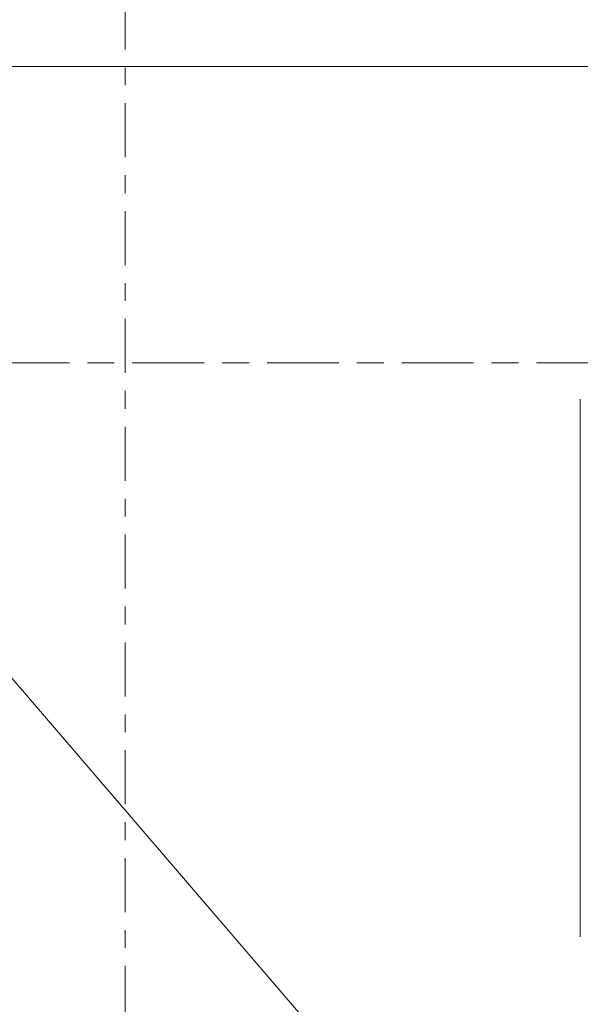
# Model space of a CAD drawing. Header units: metres. Extents: x 2 to 165, y -54 to 869.
# Tile 94 of 106: x 73.58 to 76.7, y 4.41 to 9.89. Entities that reach past the tile are written whole.
import ezdxf

# ---------------------------------------------------------------- set-up
doc = ezdxf.new("R2010")
doc.units = ezdxf.units.M
doc.linetypes.add('_Rasterlinie_', pattern=[0.75, 0.4, -0.1, 0.15, -0.1])
doc.linetypes.add('_Schnittlinie_', pattern=[0.6, 0.3, -0.1, 0.1, -0.1])
for name, color, linetype, lineweight in [('A_Bem', 7, 'Continuous', 5), ('A_Bem-100', 7, 'Continuous', 5), ('A_Geschossdecken', 7, 'Continuous', 5), ('A_Linien', 5, 'Continuous', 9), ('A_Raster', 128, 'Continuous', 5), ('A_Symbol-S_A', 172, 'Continuous', 5)]:
    doc.layers.add(name, color=color, linetype=linetype, lineweight=lineweight)
doc.styles.add('ISOCPEUR', font='isocpeur.ttf', dxfattribs={"width": 0.8, "height": 0.25})
doc.dimstyles.new('BLB-Standard_2_5_Aussen_maskiert_1', dxfattribs={"dimscale": 0.3048, "dimtxt": 0.248995, "dimasz": 0.492126, "dimexe": 1.32874, "dimexo": 0.0625, "dimgap": 0.032808, "dimtad": 1, "dimrnd": 0.001, "dimzin": 0, "dimdsep": 46, "dimtxsty": 'ISOCPEUR', "dimblk1": 'OBLIQUE', "dimblk2": 'OBLIQUE', "dimsah": 1, "dimcen": 0.09, "dimdle": 0.164042, "dimazin": 0, "dimtfac": 1, "dimtdec": 4, "dimtix": 1, "dimtmove": 0, "dimatfit": 3, "dimfxl": 1.32874, "dimfxlon": 1, "dimtvp": 1, "dimtfill": 1, "dimtolj": 1, "dimtzin": 0, "dimarcsym": 2})

# ---------------------------------------------------------------- blocks, each defined once
blk = doc.blocks.new('Floors 1 - Floors 1-8100432-AB- E0-  OK FFB')
at = {"layer": 'A_Geschossdecken', "color": 253, "lineweight": 9}
blk.add_line((19.7244, 7.7801), (19.7244, 4.7892), dxfattribs=at)
blk = doc.blocks.new('DIMBLOCK257-AB- E0-  OK FFB')
at = {"layer": 'A_Bem-100'}
for p, q in [((59.9961, 10.0366), (59.9961, 9.2266)), ((59.9961, 9.6316), (59.9961, 10.0366)), ((77.9462, 10.0366), (77.9462, 9.2266)), ((77.9462, 9.6316), (77.9462, 10.0366)), ((59.9961, 9.6316), (77.9462, 9.6316))]:
    blk.add_line(p, q, dxfattribs=at)
at = {"layer": 'A_Bem-100', "lineweight": 9}
for p, q in [((59.9961, 9.6316), (60.0711, 9.7066)), ((77.9462, 9.6316), (78.0212, 9.7066)), ((59.9961, 9.6316), (59.9211, 9.5566)), ((77.9462, 9.6316), (77.8712, 9.5566))]:
    blk.add_line(p, q, dxfattribs=at)
at = {"layer": 'A_Bem-100', "color": 0, "insert": (68.6823, 9.9682), "char_height": 0.25, "width": 0.693157, "attachment_point": 1, "line_spacing_factor": 1.149209, "style": 'ISOCPEUR', "bg_fill": 3, "box_fill_scale": 1.25, "bg_fill_color": 256, "bg_fill_true_color": 13158600, "bg_fill_transparency": 0}
blk.add_mtext('17,95', dxfattribs=at)
blk = doc.blocks.new('_Oblique')
at = {"color": 0, "linetype": 'ByBlock', "lineweight": -2}
blk.add_line((-0.5, -0.5), (0.5, 0.5), dxfattribs=at)

msp = doc.modelspace()

# ---------------------------------------------------------------- linework, layer by layer
at = {"layer": 'A_Linien', "color": 10, "lineweight": 18}
msp.add_line((68.9711, 11.5379), (76.6949, 2.5462), dxfattribs=at)
at = {"layer": 'A_Raster', "linetype": '_Rasterlinie_', "lineweight": 9}
msp.add_line((88.1031, 7.9816), (15.5195, 7.9816), dxfattribs=at)
at = {"layer": 'A_Symbol-S_A', "linetype": '_Schnittlinie_', "lineweight": 9}
msp.add_line((74.1638, -32.2734), (74.1638, 28.6584), dxfattribs=at)

# ---------------------------------------------------------------- block references
at = {"layer": 'A_Geschossdecken', "color": 253, "lineweight": 9}
msp.add_blockref('Floors 1 - Floors 1-8100432-AB- E0-  OK FFB', (56.9727, 0), dxfattribs=at)

# ---------------------------------------------------------------- next in the draw order: dimensions: what is measured, and where the dimension line sits
at = {"layer": 'A_Bem'}
dim = msp.add_linear_dim(base=(77.9462, 9.6316), p1=(59.9961, 10.0366), p2=(77.9462, 10.0366), dimstyle='BLB-Standard_2_5_Aussen_maskiert_1', override={"dimpost": '<>', "dimfxl": 17.950023}, dxfattribs=at)
dim.commit()
dim.dimension.update_dxf_attribs({"geometry": 'DIMBLOCK257-AB- E0-  OK FFB', "text_midpoint": (68.9711, 9.7666)})

doc.saveas('drawing.dxf')
